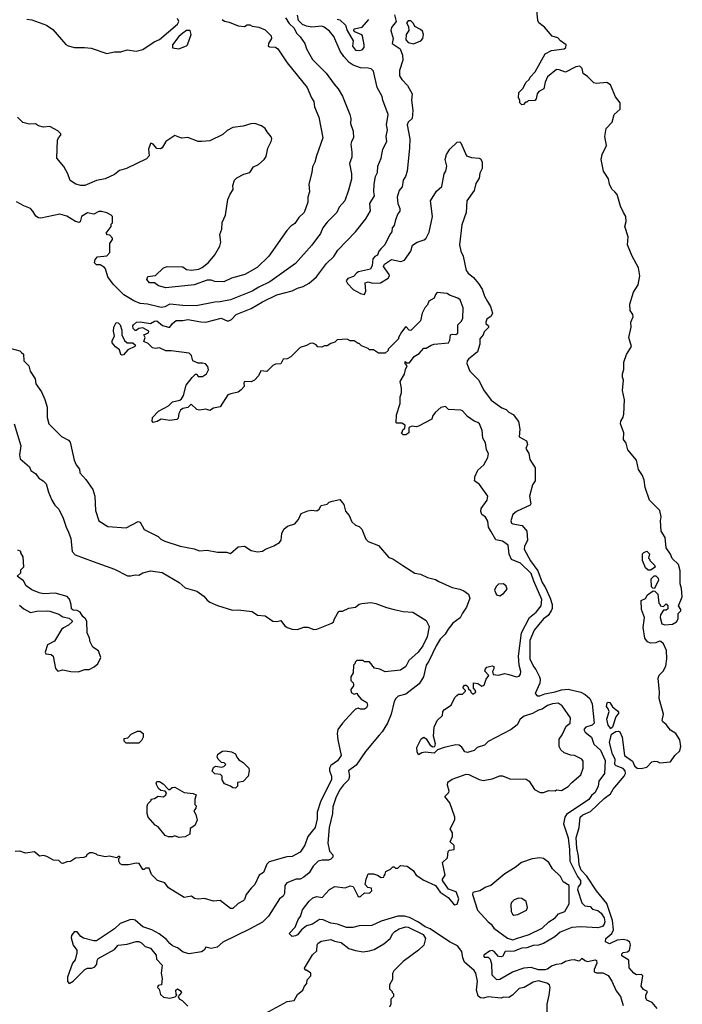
# Model space of a CAD drawing. Extents: x 1793424 to 1900092, y 321114 to 470632.
# Tile 12 of 256: x 1838200 to 1843341, y 351675 to 359310. Entities that reach past the tile are written whole.
import ezdxf

# ---------------------------------------------------------------- set-up
doc = ezdxf.new("R2010")
doc.units = 0

msp = doc.modelspace()

# ---------------------------------------------------------------- linework, layer by layer
at = {"layer": '0CON05XD'}
for points in [[(1840262.5, 359325), (1840290.6, 359280.6), (1840328.6, 359245), (1840347.1, 359205), (1840375, 359176.7), (1840411.2, 359125), (1840426.2, 359085), (1840472.1, 359002.1), (1840578.8, 358895), (1840639.5, 358809.5), (1840671.2, 358775), (1840705, 358717.5), (1840761.2, 358575), (1840768.8, 358545), (1840766.2, 358505), (1840788, 358445), (1840791.2, 358395), (1840773.3, 358365), (1840768.8, 358345), (1840776, 358284), (1840777.5, 358245), (1840758.8, 358195), (1840773.8, 358115), (1840773.6, 358073.6), (1840752.3, 357987.7), (1840722, 357905), (1840680, 357855), (1840661.2, 357815), (1840585, 357740), (1840553.3, 357695), (1840535, 357652.5), (1840467.3, 357562.7), (1840339.5, 357420.5), (1840141.7, 357278.3), (1840055, 357236.9), (1840005, 357204.4), (1839835, 357136.9), (1839755, 357121.9), (1839715, 357120.8), (1839568.3, 357091.7), (1839465, 357093.1), (1839365, 357103.3), (1839325, 357082.2), (1839297, 357077), (1839193, 357103), (1839135, 357110), (1839085, 357129.2), (1839007, 357177), (1838925, 357260), (1838883.3, 357315), (1838867, 357377), (1838858.3, 357388.3), (1838825, 357410), (1838795, 357410), (1838780, 357425), (1838785, 357450), (1838805, 357470), (1838875, 357480), (1838900, 357505), (1838900, 357575), (1838920, 357605), (1838920, 357615), (1838898.3, 357638.3), (1838881.7, 357641.7), (1838870, 357655), (1838910, 357705), (1838910, 357725), (1838920, 357735), (1838920, 357785), (1838910, 357795), (1838875, 357812.5), (1838835, 357822.5), (1838815, 357822.5), (1838775, 357802.5), (1838725, 357812.5), (1838680, 357785), (1838668.8, 357741.2), (1838662.5, 357737.5), (1838633.3, 357745), (1838565, 357786.7), (1838510.7, 357800.7), (1838365, 357771.2), (1838345, 357773.8), (1838325, 357787.5), (1838303.3, 357825), (1838283.3, 357845), (1838232.5, 357867.5), (1838175, 357896.7)], [(1838255, 359314), (1838295, 359310), (1838407, 359267), (1838457.5, 359235), (1838557, 359117), (1838575, 359107.5), (1838625, 359093.3), (1838703.6, 359093.6), (1838755, 359088.8), (1838875, 359046.7), (1838935, 359060), (1838985, 359062), (1839035, 359076), (1839105, 359066), (1839155, 359078.1), (1839242.3, 359137.7), (1839285, 359157.5), (1839423.8, 359275), (1839436.1, 359296.1), (1839425, 359320)], [(1839230, 356765), (1839198.1, 356798.1), (1839163.8, 356815), (1839173.3, 356845), (1839162.5, 356865), (1839199.3, 356880.7), (1839202.5, 356895), (1839155, 356920), (1839123.8, 356916.2), (1839105, 356900), (1839095, 356900), (1839080, 356915), (1839077.5, 356935), (1839082.5, 356945), (1839106.4, 356963.6), (1839135, 356967.5), (1839215, 356954), (1839245, 356971.2), (1839265, 356974), (1839309.3, 356939.3), (1839355, 356925.7), (1839365, 356926), (1839386.7, 356955), (1839415, 356976.7), (1839465, 356976.5), (1839505, 356984.4), (1839605, 356965.8), (1839645, 356965.6), (1839763.4, 356996.6), (1839815, 356971.1), (1839844.7, 356985.3), (1839878.8, 357025), (1839995, 357070), (1840085, 357122.9), (1840194.6, 357175.4), (1840313.2, 357206.8), (1840355, 357228.1), (1840400.2, 357239.8), (1840445, 357266.7), (1840504.2, 357315), (1840580.6, 357419.4), (1840637, 357473), (1840668, 357522), (1840805, 357666.2), (1840885, 357766.7), (1840922.3, 357827.7), (1840917.5, 357885), (1840954, 357945), (1840948, 357975), (1840950, 358035), (1840961.2, 358095), (1840976, 358125), (1840978.8, 358175), (1841003.8, 358235), (1841017.5, 358305), (1841048.8, 358365), (1841043.3, 358405), (1841053.3, 358455), (1841046, 358495), (1841060, 358575), (1841016.7, 358685), (1841013.3, 358715), (1840973.3, 358785), (1840945, 358910), (1840928.3, 358928.3), (1840903.6, 358933.6), (1840845, 358936), (1840786.4, 358956.4), (1840757, 358977), (1840713.8, 359023.8), (1840685.6, 359065), (1840638.7, 359178.7), (1840605, 359220), (1840561.7, 359251.7), (1840545, 359258.6), (1840467, 359253), (1840425, 359260.3), (1840395, 359273.2), (1840363.4, 359303.4), (1840354.6, 359345)], [(1841108.3, 359348.3), (1841120, 359295), (1841085, 359250), (1841080, 359225), (1841096.7, 359165), (1841090, 359125), (1841153, 359083), (1841171.2, 359035), (1841174, 358995), (1841147.5, 358915), (1841148, 358875), (1841164, 358845), (1841208.8, 358798.8), (1841244, 358735), (1841240, 358685), (1841250, 358605), (1841244, 358545), (1841215, 358514.2), (1841207.3, 358495), (1841227.1, 358385), (1841225.7, 358315), (1841206.9, 358135), (1841194, 358095), (1841175.5, 358064.5), (1841168, 358015), (1841144.6, 357985.4), (1841130, 357935), (1841133.6, 357883.6), (1841148.9, 357845), (1841149.2, 357825), (1841134, 357805), (1841115, 357757.5), (1841105.7, 357715), (1841088.9, 357695), (1841087.8, 357665), (1841071.9, 357645), (1841033.8, 357565), (1841004.2, 357535.8), (1840986.7, 357515), (1840977.5, 357485), (1840955, 357473.3), (1840938.8, 357455), (1840933.8, 357405), (1840922.5, 357375), (1840830, 357355), (1840815, 357347.5), (1840790.7, 357319.3), (1840745, 357302.5), (1840732.5, 357285), (1840743.6, 357263.6), (1840787, 357217), (1840845, 357187.5), (1840875, 357180), (1840886.7, 357205), (1840881.7, 357268.3), (1840905, 357277.5), (1840937, 357267), (1840999.7, 357270.3), (1841058, 357305), (1841068.8, 357325), (1841066.7, 357335), (1841022.5, 357395), (1841030, 357415), (1841085, 357450), (1841156.1, 357436.1), (1841185, 357444.2), (1841233.8, 357515), (1841248.3, 357561.7), (1841285, 357583.8), (1841338.3, 357601.7), (1841354, 357615), (1841377, 357663), (1841404, 357785), (1841388, 357905), (1841435, 357980), (1841474.5, 358015.5), (1841494.4, 358115), (1841505.5, 358134.5), (1841514.2, 358174.2), (1841502, 358225), (1841512, 358265), (1841538, 358305), (1841595, 358361.2), (1841615, 358363.3), (1841623.3, 358355), (1841667.5, 358255), (1841705, 358241.2), (1841765, 358236.2), (1841775, 358230), (1841787.3, 358207.3), (1841788.6, 358155), (1841770.8, 358119.2), (1841765, 358081.2), (1841739.8, 358040.2), (1841725, 357986.2), (1841670, 357905), (1841664.3, 357815), (1841630.3, 357719.7), (1841611.9, 357565), (1841623.8, 357515), (1841641.5, 357475), (1841665.4, 357365.4), (1841678.9, 357345), (1841720.5, 357310.5), (1841760, 357265), (1841789.1, 357219.2), (1841807.5, 357165), (1841830, 357125)], [(1843145, 351642.5), (1843107.5, 351687.5), (1843067, 351707), (1843057.5, 351725), (1843057.5, 351745), (1843070, 351775), (1843040.7, 351790.7), (1843022.5, 351815), (1843034, 351895), (1843025, 351905.5), (1842985, 351904.2), (1842966.1, 351916.1), (1842927.9, 351957.9), (1842926.6, 352016.6), (1842870.7, 352050.7), (1842872.2, 352065), (1842882.8, 352077.2), (1842915, 352082.1), (1842930.6, 352095), (1842939.4, 352135), (1842935, 352156), (1842915, 352170.6), (1842885, 352176.7), (1842835, 352170.8), (1842775, 352143.8), (1842745, 352160), (1842748.8, 352185), (1842793.8, 352225), (1842807.2, 352252.8), (1842800.8, 352325), (1842755.6, 352455.6), (1842674.7, 352554.7), (1842601.2, 352668.8), (1842556.9, 352715), (1842541.3, 352755), (1842536.6, 352823.4), (1842524.1, 352885.9), (1842517.2, 352965), (1842541.8, 353045), (1842548.6, 353125), (1842570, 353145), (1842629.8, 353170.2), (1842735, 353270), (1842783.6, 353306.4), (1842805, 353342.5), (1842890, 353445), (1842900, 353465), (1842897.5, 353485), (1842883, 353503), (1842827.5, 353525), (1842816.7, 353535), (1842820, 353575), (1842799.2, 353615), (1842776.7, 353705), (1842791.7, 353768.3), (1842825, 353790), (1842845, 353792.5), (1842856.4, 353786.4), (1842873.8, 353745), (1842893.3, 353605), (1842955, 353560), (1842970, 353525), (1842990, 353505), (1843023, 353503), (1843065, 353513.3), (1843105.9, 353554.1), (1843125, 353561.2), (1843145, 353558.8), (1843166.4, 353546.4), (1843250, 353555), (1843282.5, 353605), (1843320.7, 353639.3), (1843330.8, 353675), (1843321.4, 353725), (1843290.8, 353775), (1843250, 353800), (1843215, 353844.2), (1843188.8, 353865), (1843185.7, 353875), (1843196.2, 353925), (1843162.9, 354045), (1843164.3, 354095), (1843153.8, 354205), (1843162.7, 354227.3), (1843192.9, 354257.1), (1843214.1, 354295.9), (1843222, 354355), (1843218.3, 354418.3), (1843195, 354470), (1843175, 354487.5), (1843165, 354490), (1843135, 354476.7), (1843095, 354476.2), (1843070, 354485), (1843051.2, 354515), (1843037, 354597), (1843048.8, 354675), (1843023.8, 354735), (1843023, 354807), (1843055, 354822.5), (1843070.7, 354849.3), (1843115, 354880), (1843128.3, 354878.3), (1843150, 354855), (1843160, 354785), (1843170, 354775), (1843170, 354765), (1843195, 354760), (1843215, 354780), (1843230, 354765), (1843228.3, 354741.7), (1843215, 354730), (1843195, 354730), (1843172.5, 354695), (1843170, 354675), (1843182.5, 354625), (1843205, 354617.5), (1843265, 354622.5), (1843295, 354640), (1843310, 354665), (1843310, 354705), (1843330, 354725), (1843330, 354735), (1843312.5, 354765), (1843341.2, 354835), (1843335, 354900), (1843323.8, 354935), (1843325.7, 355035), (1843310.8, 355085), (1843262.3, 355132.3), (1843249.5, 355165), (1843217.1, 355215), (1843207.5, 355295), (1843176.1, 355345), (1843171.1, 355425), (1843178.2, 355455), (1843167.5, 355505), (1843087.1, 355585), (1843053, 355683), (1843045, 355740), (1843032.5, 355775), (1843002.3, 355822.3), (1842985, 355893.3), (1842918.8, 355975), (1842905.7, 356025), (1842886, 356055), (1842887.1, 356105), (1842861.2, 356175), (1842864.1, 356195.9), (1842882.3, 356227.7), (1842888.3, 356251.7), (1842893, 356363), (1842878, 356435), (1842886, 356515), (1842877, 356537), (1842877, 356563), (1842887, 356597), (1842887.5, 356655), (1842907.5, 356712.5), (1842945.8, 356775), (1842927.5, 356845), (1842945.6, 356925), (1842940.8, 356965), (1842960, 357005), (1842956.1, 357025), (1842937.9, 357055), (1842933.5, 357105), (1842961.7, 357198.3), (1842998.8, 357255), (1843010.5, 357325), (1843000, 357385), (1842953.1, 357475), (1842916.9, 357565), (1842921.8, 357625), (1842895.4, 357705), (1842905.4, 357745), (1842903.3, 357785), (1842883.8, 357813.8), (1842862.7, 357862.7), (1842836.2, 357955), (1842817.5, 357975), (1842793.1, 357995), (1842776.2, 358035), (1842769.6, 358075), (1842730.5, 358135), (1842712.9, 358225), (1842719.4, 358265), (1842753.6, 358335), (1842740.9, 358405), (1842751.5, 358465), (1842796.7, 358515), (1842813.5, 358575), (1842857.8, 358615), (1842858.9, 358665), (1842822.2, 358712.2), (1842784.4, 358805), (1842755, 358822.7), (1842675, 358814.5), (1842655, 358820), (1842605, 358870), (1842573.1, 358893.1), (1842565, 358931.2), (1842545, 358949.4), (1842514.5, 358945.5), (1842435, 358902), (1842385, 358922), (1842365, 358922.5), (1842294, 358866), (1842276.7, 358825), (1842266.2, 358775), (1842228, 358752), (1842215.9, 358734.1), (1842207.5, 358695), (1842196.7, 358683.3), (1842145, 358680), (1842135, 358670), (1842125, 358670), (1842108.3, 358651.7), (1842095, 358650), (1842080, 358665), (1842080, 358685), (1842070, 358705), (1842073.3, 358745), (1842104.2, 358775.8), (1842130, 358825), (1842153, 358847), (1842160, 358865), (1842200, 358905), (1842276.7, 359045), (1842325, 359071.2), (1842425, 359084.3), (1842437.5, 359095), (1842441.2, 359115), (1842396.2, 359145), (1842375, 359168.6), (1842331.4, 359181.4), (1842272.6, 359252.6), (1842227.9, 359285), (1842220.9, 359305), (1842213.5, 359385)], [(1839770.7, 359310.7), (1839788.3, 359298.3), (1839825, 359291.2), (1839895, 359261.2), (1839945, 359257.5), (1839965, 359270), (1839985, 359270), (1840005, 359260), (1840055, 359253.3), (1840105, 359231.2), (1840152.5, 359185), (1840154.2, 359165), (1840130, 359125), (1840127.5, 359105), (1840139.3, 359099.3), (1840185, 359098), (1840202, 359085), (1840274.5, 358974.5), (1840430, 358785), (1840463.2, 358703.2), (1840481.2, 358675), (1840486.2, 358635), (1840520, 358555), (1840552, 358395), (1840503, 358253), (1840490, 358205), (1840470.8, 358169.2), (1840466.2, 358125), (1840443.3, 358035), (1840448.8, 357975), (1840436.7, 357935), (1840436.2, 357895), (1840406.2, 357815), (1840365, 357776.7), (1840335, 357728.8), (1840305, 357708.8), (1840273.8, 357675), (1840133, 357477), (1840041.7, 357388.3), (1839946.8, 357333.2), (1839844.3, 357305.7), (1839785, 357276.2), (1839715, 357280), (1839685, 357291.2), (1839655, 357290), (1839555, 357254.2), (1839335, 357231.2), (1839276.4, 357246.4), (1839245, 357270), (1839208.3, 357268.3), (1839187.5, 357295), (1839195, 357317.5), (1839255, 357327.5), (1839315, 357386.7), (1839345, 357396.7), (1839465, 357393.3), (1839495, 357372.5), (1839533, 357367), (1839590, 357375), (1839615, 357387.5), (1839665, 357427.5), (1839713.6, 357486.4), (1839752.5, 357555), (1839760, 357585), (1839753.6, 357643.6), (1839768.8, 357685), (1839771.7, 357738.3), (1839796.2, 357795), (1839813.8, 357915), (1839832.3, 357957.7), (1839857, 357993), (1839853.3, 358025), (1839867.5, 358065), (1839885, 358082.5), (1839938.3, 358111.7), (1839986.1, 358123.9), (1840015, 358170), (1840053.6, 358186.4), (1840097.5, 358225), (1840111.7, 358248.3), (1840126.2, 358315), (1840151.2, 358365), (1840156, 358385), (1840151.7, 358401.7), (1840119.5, 358439.5), (1840105.7, 358465.7), (1840075, 358486), (1840025, 358503.8), (1839993.6, 358503.6), (1839935, 358484), (1839855, 358473.8), (1839809.5, 358450.5), (1839775, 358420), (1839675, 358370), (1839614.2, 358365.8), (1839585, 358366.2), (1839505, 358396.7), (1839455, 358392.5), (1839405, 358412.5), (1839334.1, 358365.9), (1839305, 358317.5), (1839291.7, 358308.3), (1839265, 358310), (1839235, 358344), (1839225, 358351.2), (1839215, 358350), (1839200.6, 358305), (1839203.8, 358255), (1839185, 358231.2), (1839027.5, 358155), (1838975, 358140), (1838935, 358110), (1838863, 358077), (1838795, 358064), (1838705, 358024.3), (1838674.2, 358024.2), (1838635, 358033.8), (1838592.1, 358062.1), (1838572.5, 358115), (1838542.1, 358172.1), (1838488.8, 358235), (1838492.5, 358375), (1838500, 358395), (1838520, 358415), (1838520, 358425), (1838495, 358447.5), (1838435, 358482.5), (1838385, 358477.5), (1838345, 358487.5), (1838321.7, 358501.7), (1838275, 358500), (1838225, 358513.3), (1838182.5, 358555)], [(1840662.5, 359315), (1840685, 359310), (1840728.3, 359268.3), (1840740, 359225), (1840787.5, 359145), (1840783.3, 359105), (1840805, 359073.3), (1840835, 359070), (1840857.5, 359075), (1840873.3, 359095), (1840873.3, 359115), (1840860, 359185), (1840855, 359192.5), (1840800, 359215), (1840792.5, 359225), (1840795, 359240), (1840857.7, 359252.3), (1840908.3, 359311.7)], [(1841255, 359123.3), (1841312.5, 359145), (1841326.7, 359165), (1841332.5, 359195), (1841325, 359220), (1841310, 359235), (1841267, 359257), (1841255, 359280), (1841235, 359300), (1841215, 359300), (1841200, 359285), (1841217, 359257), (1841220, 359225), (1841197.5, 359195), (1841196.7, 359155), (1841213.9, 359133.9), (1841255, 359123.3)], [(1839435, 359083.8), (1839495, 359106.7), (1839503.3, 359115), (1839530, 359195), (1839522.5, 359225), (1839495, 359226), (1839465, 359205.7), (1839435, 359178.6), (1839386.7, 359115), (1839385, 359092.5), (1839435, 359083.8)], [(1842293.3, 351555), (1842293.3, 351675), (1842308.8, 351745), (1842316.7, 351805), (1842310, 351825), (1842288.8, 351838.8), (1842225, 351855.6), (1842185, 351845.6), (1842115, 351804), (1842075, 351796.7), (1842022.5, 351745), (1841995, 351726.7), (1841955, 351730), (1841935, 351722.5), (1841835, 351733.3), (1841795, 351723.1), (1841775, 351725.8), (1841758.5, 351738.5), (1841745.4, 351785), (1841751.2, 351855), (1841738.1, 351915), (1841725, 351935.8), (1841652.3, 352002.3), (1841638.1, 352035), (1841629.5, 352085), (1841598.1, 352128.1), (1841535, 352159.2), (1841385, 352260.7), (1841345, 352275.3), (1841295, 352310.4), (1841225, 352346.9), (1841185, 352357.3), (1841135, 352358.5), (1841005, 352320.5), (1840933.2, 352286.8), (1840835, 352282.9), (1840785, 352271.4), (1840735, 352270.5), (1840665, 352297.1), (1840615, 352304.2), (1840555, 352328.8), (1840525, 352333.3), (1840472.5, 352295), (1840426.4, 352283.6), (1840386.7, 352253.3), (1840355, 352213.3), (1840340, 352205), (1840315, 352200), (1840290, 352225), (1840338.3, 352271.7), (1840363, 352337), (1840380, 352355), (1840393.9, 352406.1), (1840446.7, 352475), (1840475, 352500.8), (1840505, 352510.8), (1840546, 352504), (1840603.3, 352565), (1840645, 352587.5), (1840725, 352577.5), (1840765, 352593.3), (1840787.5, 352587.5), (1840822.5, 352515), (1840835, 352507.5), (1840845, 352510), (1840875, 352540), (1840915, 352537.5), (1840932.5, 352555), (1840930, 352575), (1840901.7, 352581.7), (1840880, 352605), (1840887.5, 352645), (1840905, 352686.7), (1840946.4, 352686.4), (1840977, 352677), (1841005, 352657.5), (1841025, 352660), (1841028.3, 352671.7), (1841037, 352683), (1841040, 352705), (1841078.3, 352721.7), (1841095, 352740), (1841105, 352740), (1841115, 352730), (1841135, 352730), (1841155, 352750), (1841207, 352747), (1841253, 352713), (1841276.7, 352675), (1841335, 352637.5), (1841426.4, 352596.4), (1841463.6, 352543.6), (1841523.8, 352503.8), (1841565, 352453.3), (1841575, 352446.7), (1841595, 352452.5), (1841608.3, 352491.7), (1841586.2, 352546.2), (1841527, 352567), (1841480, 352635), (1841480, 352645), (1841500, 352675), (1841480, 352775), (1841518.3, 352811.7), (1841525, 352860), (1841535, 352870), (1841570, 352875), (1841570, 352905), (1841540, 352935), (1841557.5, 352975), (1841557.5, 353005), (1841540, 353035), (1841577.5, 353105), (1841577.5, 353125), (1841537.5, 353237.5), (1841497.5, 353285), (1841526.4, 353313.6), (1841531.7, 353328.3), (1841520, 353375), (1841523, 353397), (1841555, 353420), (1841665, 353460), (1841685, 353457.5), (1841765, 353416.7), (1841795, 353410), (1841865, 353423.8), (1841925, 353447.5), (1841945, 353447.5), (1842004.1, 353424.1), (1842129.5, 353419.5), (1842152.5, 353405), (1842195, 353340), (1842238.3, 353318.3), (1842265, 353317.5), (1842305, 353332.5), (1842355, 353330), (1842365, 353337.5), (1842405, 353332.5), (1842455, 353362.5), (1842483.3, 353395), (1842555, 353453.8), (1842572, 353505), (1842570.7, 353560.7), (1842562.5, 353575), (1842505, 353604.2), (1842475, 353606), (1842423.9, 353623.9), (1842399.3, 353649.3), (1842386.7, 353675), (1842385, 353730), (1842410, 353765), (1842439.3, 353830.7), (1842470, 353855), (1842472.5, 353895), (1842408.8, 353988.8), (1842378.7, 354008.7), (1842334.6, 354005.4), (1842295, 353991.4), (1842255, 353962.9), (1842225, 353955.7), (1842179.7, 353930.3), (1842115, 353909.2), (1842084.3, 353885), (1842058.7, 353841.3), (1842014.5, 353805.5), (1841835, 353713.3), (1841805.9, 353684.1), (1841750, 353665), (1841725, 353642.5), (1841675, 353627.5), (1841653.6, 353633.6), (1841629.3, 353669.3), (1841610, 353685), (1841585, 353686.7), (1841493.6, 353666.4), (1841443, 353647), (1841417, 353623), (1841345, 353630), (1841320, 353625), (1841295, 353610), (1841283.6, 353633.6), (1841281.2, 353665), (1841315, 353732.5), (1841335, 353746.7), (1841355, 353732.5), (1841384.1, 353684.1), (1841405, 353672.5), (1841420, 353675), (1841426.7, 353695), (1841410.6, 353755), (1841416, 353824), (1841440, 353875), (1841480, 353915), (1841483.9, 353946.1), (1841495, 353960), (1841546.7, 353995), (1841577.5, 354055), (1841590.7, 354069.3), (1841605, 354080), (1841635, 354080), (1841658.3, 354101.7), (1841658.3, 354108.3), (1841640, 354125), (1841640, 354135), (1841651.7, 354148.3), (1841665, 354150), (1841678.3, 354138.3), (1841681.7, 354121.7), (1841698.3, 354108.3), (1841700, 354095), (1841715, 354080), (1841740, 354095), (1841735, 354110), (1841720, 354125), (1841721.7, 354168.3), (1841755, 354162.5), (1841785, 354142.5), (1841805, 354150), (1841820, 354195), (1841840, 354225), (1841808.3, 354258.3), (1841813, 354277), (1841825, 354290), (1841865, 354300), (1841880, 354295), (1841880, 354275), (1841867.5, 354255), (1841873, 354233), (1841915, 354226.7), (1841965, 354241.2), (1841995, 354231.2), (1842055, 354214.2), (1842075, 354220), (1842086.2, 354235), (1842088, 354255), (1842074.2, 354304.2), (1842069.2, 354375), (1842092.9, 354555), (1842156.7, 354675), (1842206.7, 354715), (1842246, 354764), (1842250.9, 354815), (1842188.7, 354955), (1842168.7, 355015), (1842085, 355094.4), (1842016, 355125), (1841996.9, 355165), (1841988.8, 355235), (1841945, 355265.8), (1841895, 355277.5), (1841855, 355342.5), (1841837.5, 355375), (1841831.7, 355421.7), (1841813, 355453), (1841785, 355472.5), (1841778.8, 355495), (1841780.5, 355519.5), (1841827.5, 355585), (1841832.5, 355615), (1841766.7, 355705), (1841730, 355735), (1841731.7, 355748.3), (1841732.5, 355765), (1841753.9, 355816.1), (1841800.7, 355859.3), (1841833.3, 355915), (1841836.2, 355945), (1841821.2, 355975), (1841815, 356027.5), (1841792.9, 356065), (1841788, 356125), (1841768.8, 356175), (1841755, 356186.2), (1841725.9, 356195.9), (1841673.9, 356233.9), (1841635, 356277.5), (1841623, 356283), (1841528.3, 356288.3), (1841505, 356310), (1841468.3, 356301.7), (1841422.5, 356265), (1841402.5, 356235), (1841397, 356213), (1841295, 356157.5), (1841275, 356152.5), (1841245, 356157.5), (1841225, 356150), (1841220, 356145), (1841220, 356105), (1841195, 356090), (1841175, 356090), (1841160, 356105), (1841168.3, 356111.7), (1841171.7, 356128.3), (1841188.3, 356141.7), (1841190, 356165), (1841165, 356180), (1841125, 356180), (1841120, 356185), (1841122.5, 356245), (1841152.5, 356335), (1841152.5, 356385), (1841163, 356417), (1841163, 356453), (1841152.5, 356505), (1841185, 356560), (1841193, 356597), (1841207.5, 356625), (1841190, 356645), (1841191.7, 356658.3), (1841205, 356650), (1841225, 356650), (1841260.7, 356699.3), (1841299.3, 356720.7), (1841335, 356762.5), (1841355, 356762.5), (1841393, 356787), (1841417, 356793), (1841526.1, 356803.9), (1841536.7, 356825), (1841542.5, 356865), (1841555, 356872.5), (1841585, 356867.5), (1841600.7, 356879.3), (1841600, 356945), (1841627.3, 356972.7), (1841637.5, 356995), (1841640, 357075), (1841617.7, 357137.7), (1841600.7, 357150.7), (1841535, 357173.3), (1841516.4, 357186.4), (1841440, 357195), (1841425, 357180), (1841415, 357150), (1841373.6, 357126.4), (1841365, 357100), (1841342.5, 357075), (1841322.5, 357035), (1841310, 356975), (1841235, 356900), (1841221.7, 356901.7), (1841195, 356930), (1841163, 356887), (1841140, 356845), (1841140, 356835), (1841060, 356755), (1841060, 356745), (1841037, 356723), (1840983.6, 356723.6), (1840945, 356750), (1840915, 356750), (1840905, 356760), (1840851.7, 356781.7), (1840835, 356800), (1840825, 356800), (1840795, 356820), (1840765, 356820), (1840741.7, 356831.7), (1840663, 356827), (1840645, 356810), (1840615, 356800), (1840585, 356780), (1840565, 356780), (1840545, 356770), (1840513, 356773), (1840499.3, 356789.3), (1840475, 356802.5), (1840455, 356800), (1840425, 356783.3), (1840375, 356767.5), (1840303.3, 356695), (1840275, 356681.2), (1840245, 356677.5), (1840225, 356642.5), (1840185, 356637.5), (1840165, 356627.5), (1840117, 356583), (1840071.7, 356588.3), (1840052.3, 356547.7), (1840022.5, 356515), (1839995, 356501.2), (1839945, 356503.3), (1839940, 356495), (1839940.8, 356465), (1839919.7, 356440.3), (1839895, 356422.5), (1839838.3, 356408.3), (1839815, 356400), (1839755, 356307.5), (1839705, 356296.7), (1839675, 356280), (1839645, 356288.8), (1839595, 356282.5), (1839575, 356287.5), (1839530.7, 356329.3), (1839505, 356302.5), (1839465.9, 356294.1), (1839448.6, 356281.4), (1839434.3, 356255.7), (1839429.5, 356220.5), (1839419.5, 356210.5), (1839365, 356200.8), (1839297, 356213), (1839265.9, 356194.1), (1839235, 356187.5), (1839227, 356197), (1839231.2, 356225), (1839276.7, 356275), (1839354.1, 356315.9), (1839385, 356346.2), (1839441.7, 356358.3), (1839455, 356370), (1839471.2, 356395), (1839493, 356477), (1839537.5, 356535), (1839565, 356560), (1839575, 356560), (1839585, 356542.5), (1839617.7, 356542.3), (1839650, 356565), (1839664, 356595), (1839659.5, 356619.5), (1839640.7, 356640.7), (1839617.7, 356647.7), (1839585, 356646.7), (1839543.6, 356663.6), (1839533.3, 356705), (1839515, 356723.3), (1839375, 356742.5), (1839335, 356742.5), (1839285, 356765.8), (1839255, 356760.8), (1839230, 356765)], [(1841830, 357125), (1841852.2, 357085), (1841867.3, 357035), (1841858.7, 357011.3), (1841825, 356986.7), (1841816.7, 356965), (1841817.5, 356955), (1841837, 356937), (1841837, 356923), (1841805, 356890), (1841796.7, 356865), (1841770, 356835), (1841769.2, 356795), (1841752, 356735), (1841681.7, 356678.3), (1841672, 356665), (1841669.2, 356645), (1841691.9, 356585), (1841762.5, 356515), (1841798.9, 356438.9), (1841858.5, 356358.5), (1841940.2, 356300.2), (1841975, 356287.5), (1841996.4, 356266.4), (1842028.3, 356248.3), (1842070.8, 356195), (1842079.4, 356135), (1842076.1, 356076.1), (1842131.2, 356045), (1842138.8, 356015), (1842126.7, 355985), (1842150, 355945), (1842159.3, 355899.3), (1842200.8, 355835), (1842200, 355735), (1842178, 355702), (1842156.7, 355615), (1842166, 355555), (1842161.2, 355545), (1842055, 355497.5), (1842025, 355472.5), (1842010, 355425), (1842015, 355406.7), (1842025, 355400), (1842098.3, 355388.3), (1842134.4, 355345), (1842141.2, 355275), (1842115.6, 355225), (1842112.9, 355205), (1842163.1, 355113.1), (1842220.4, 355035), (1842252.6, 354945), (1842279.2, 354905), (1842316.2, 354825), (1842330.5, 354775), (1842330.8, 354745), (1842323.8, 354725), (1842300.2, 354689.8), (1842264.5, 354665), (1842191.1, 354575), (1842158.8, 354495), (1842158.9, 354355), (1842185.5, 354295), (1842205, 354270.8), (1842234, 354214), (1842239.6, 354195), (1842234.6, 354165.4), (1842198.8, 354085), (1842215.8, 354065.8), (1842235, 354065.6), (1842275, 354081.8), (1842355, 354096.8), (1842405, 354113.1), (1842455, 354117.7), (1842555, 354095.6), (1842588.3, 354078.3), (1842624.4, 354045), (1842641.2, 354005), (1842658.2, 353855), (1842641.2, 353838.8), (1842592, 353825), (1842576.9, 353805), (1842587.1, 353785), (1842637.1, 353745), (1842655, 353692), (1842706.1, 353646.1), (1842743.9, 353565), (1842738.2, 353465), (1842693.8, 353405), (1842689.2, 353365), (1842665, 353316.2), (1842636.4, 353293.6), (1842615, 353263.6), (1842443.1, 353146.9), (1842429.5, 353125), (1842418.9, 353075), (1842455.6, 352965), (1842467.1, 352875), (1842469.4, 352785), (1842528.2, 352665), (1842551.2, 352635), (1842551.5, 352608.5), (1842532.2, 352585), (1842527.8, 352565), (1842562.3, 352462.3), (1842585, 352438.9), (1842625, 352433.3), (1842645, 352413.5), (1842685, 352400.9), (1842712.3, 352382.3), (1842735.2, 352345.2), (1842739.6, 352315), (1842735.5, 352295), (1842721.3, 352278.7), (1842685, 352266.9), (1842555, 352274.4), (1842485, 352269.4), (1842393.8, 352235), (1842352, 352198), (1842265, 352145.3), (1842225, 352132.1), (1842185, 352130.4), (1842135, 352113.8), (1842095, 352109.3), (1842037.1, 352087.1), (1841965.7, 352084.3), (1841945, 352046.7), (1841935, 352042), (1841915, 352046.2), (1841881.2, 352085), (1841865, 352090.8), (1841844.3, 352085.7), (1841802.5, 352055), (1841800, 352045), (1841805, 352040), (1841835, 352040), (1841850, 352025), (1841859.5, 351989.5), (1841863.6, 351903.6), (1841898.3, 351868.3), (1841925, 351870.8), (1842024.6, 351925.4), (1842115, 351957.8), (1842165, 351961.9), (1842223.7, 351943.7), (1842275.9, 351944.1), (1842295, 351949.5), (1842325, 351973.9), (1842365, 351986.9), (1842405, 351991.1), (1842435, 352008.9), (1842475, 352019.2), (1842501.9, 352021.9), (1842535, 352012.5), (1842546.7, 352015), (1842565, 352032.5), (1842584.5, 352014.5), (1842605, 352006.7), (1842665, 352019.4), (1842675, 352013.3), (1842677.3, 351995), (1842656.2, 351945), (1842657.5, 351927.5), (1842675, 351920), (1842725, 351918), (1842766.8, 351896.8), (1842794.4, 351855), (1842828.5, 351778.5), (1842860.9, 351735), (1842881.1, 351665)], [(1838995, 356707.5), (1838983.6, 356713.6), (1838975, 356750), (1838943.6, 356773.6), (1838917.5, 356805), (1838918.3, 356821.7), (1838936.7, 356855), (1838928.8, 356895), (1838930, 356925), (1838948.3, 356961.7), (1838965, 356960), (1838980, 356945), (1838993, 356903), (1838993.3, 356865), (1839012.7, 356822.7), (1839035, 356803.3), (1839077.5, 356805), (1839098, 356785), (1839092.5, 356775), (1839039.7, 356750.3), (1839005, 356711.2), (1838995, 356707.5)], [(1838124.1, 356764.1), (1838201.7, 356741.7), (1838215, 356730), (1838230, 356715), (1838232.5, 356665), (1838270, 356625), (1838281.2, 356585), (1838320, 356525), (1838326.2, 356485), (1838370, 356425), (1838395.8, 356365.8), (1838414, 356305), (1838414.2, 356225.8), (1838425.6, 356175.6), (1838525, 356078), (1838578.8, 356048.8), (1838592.5, 356035), (1838623, 355893), (1838637.7, 355857.7), (1838663.3, 355825), (1838666.7, 355795), (1838714.1, 355744.1), (1838767.7, 355667.7), (1838783.3, 355615), (1838788, 355505), (1838813.2, 355423.2), (1838885, 355378.8), (1839025, 355370), (1839119.3, 355419.3), (1839135, 355412.5), (1839165, 355357.5), (1839275, 355302.5), (1839295, 355282.5), (1839326.2, 355266.2), (1839445, 355226.7), (1839555, 355206.7), (1839595, 355190), (1839655, 355196.7), (1839735, 355180), (1839805, 355180), (1839835, 355170), (1839895, 355222.5), (1839945, 355227.5), (1839995, 355192.5), (1840045, 355183.3), (1840085, 355187.5), (1840106.4, 355203.6), (1840170.7, 355229.3), (1840215, 355256.7), (1840228, 355275), (1840233.6, 355326.4), (1840250.7, 355359.3), (1840278.3, 355381.7), (1840335, 355400), (1840363.8, 355435), (1840385, 355480), (1840435, 355502.5), (1840465, 355507.5), (1840505, 355502.5), (1840522.5, 355515), (1840538.3, 355541.7), (1840585, 355553.3), (1840601.7, 355568.3), (1840623.6, 355576.4), (1840685, 355590), (1840715, 355550), (1840728.3, 355498.3), (1840757.5, 355465), (1840777.5, 355415), (1840805, 355390), (1840835, 355380), (1840855, 355360), (1840885, 355282.5), (1840903.9, 355263.9), (1840985, 355232.5), (1841065, 355140), (1841095, 355130), (1841171.7, 355078.3)], [(1838157.5, 356175), (1838208.8, 356005), (1838198.8, 355935), (1838203.3, 355905), (1838275, 355842.5), (1838287.5, 355815), (1838325, 355787.5), (1838347.5, 355755), (1838382.5, 355735), (1838405, 355710), (1838422.5, 355645), (1838450, 355585), (1838472.5, 355545), (1838502.5, 355515), (1838537.5, 355445), (1838560, 355375), (1838580, 355335), (1838596.1, 355286.1), (1838606.7, 355185), (1838630.5, 355160.5), (1838769.5, 355109.5), (1838935, 355050), (1839037, 354997), (1839063, 354997), (1839095, 355006.2), (1839125, 355003.3), (1839155, 355020), (1839215, 355036.2), (1839305, 355023.8), (1839437.5, 354945), (1839485, 354903.3), (1839575, 354877.5), (1839629.5, 354839.5), (1839655, 354807.5), (1839675, 354793.3), (1839735, 354767.5), (1839850.8, 354730.8), (1839895, 354733.3), (1840005, 354720), (1840045, 354692.5), (1840105.9, 354685.9), (1840165, 354646), (1840195, 354642), (1840225, 354650), (1840255, 354612.5), (1840275, 354597.5), (1840315, 354582.5), (1840355, 354581.2), (1840405, 354600), (1840435, 354600), (1840481.7, 354581.7), (1840506.1, 354583.9), (1840620.7, 354629.3), (1840635, 354640), (1840642.5, 354665)], [(1838655, 354253.3), (1838705, 354270), (1838739.3, 354270.7), (1838778.3, 354291.7), (1838807.5, 354315), (1838830, 354365), (1838812.5, 354415), (1838767.5, 354445), (1838747.5, 354485), (1838742.5, 354515), (1838722.5, 354555), (1838720, 354645), (1838710, 354665), (1838690.7, 354680.7), (1838670, 354715), (1838645, 354727.5), (1838615, 354730), (1838601.7, 354741.7), (1838600, 354775), (1838587, 354817), (1838568.3, 354838.3), (1838475, 354864), (1838385, 354858.8), (1838350, 354865), (1838295, 354887.5), (1838250.7, 354920.7), (1838229.3, 354959.3), (1838180, 354995), (1838208.3, 355021.7), (1838210, 355045), (1838231.7, 355068.3), (1838227.5, 355145), (1838210, 355175), (1838210, 355185), (1838185, 355197.5)], [(1843095, 355040), (1843075, 355040), (1843055, 355060), (1843032.5, 355115), (1843033, 355167), (1843041.7, 355178.3), (1843065, 355187.5), (1843087, 355167), (1843080, 355135), (1843090, 355125), (1843090, 355115), (1843125, 355080), (1843130, 355065), (1843095, 355040)], [(1841171.7, 355078.3), (1841265, 355017.5), (1841309.3, 355009.3), (1841363.6, 354983.6), (1841425, 354970), (1841452.3, 354952.3), (1841556.4, 354906.4), (1841615, 354893.3), (1841645, 354880), (1841682.5, 354855), (1841692.5, 354825), (1841668, 354755), (1841635, 354708.8), (1841617.9, 354672.1), (1841559.7, 354630.3), (1841523.8, 354585), (1841502, 354545), (1841463.1, 354505), (1841432.5, 354455), (1841375.8, 354335), (1841354, 354305), (1841332.5, 354215), (1841300.5, 354159.5), (1841195, 354080), (1841136.1, 354063.9), (1841118.8, 354045), (1841106.1, 354023.9), (1841081.2, 353925), (1841054.2, 353855.8), (1841013, 353787), (1840988.6, 353761.4), (1840883.9, 353636.1), (1840810.3, 353529.7), (1840750, 353485), (1840758, 353445), (1840752, 353415), (1840712.6, 353377.4), (1840680.8, 353335), (1840652.5, 353275), (1840630, 353205), (1840628, 353155), (1840602.5, 353045), (1840590.8, 352925), (1840603, 352863), (1840630, 352835), (1840630, 352815), (1840615, 352800), (1840596.4, 352793.6), (1840546.4, 352793.6), (1840515, 352783.8), (1840478, 352745), (1840446.5, 352693.5), (1840405, 352660), (1840375, 352644.2), (1840345, 352644), (1840273.2, 352616.8), (1840256, 352595), (1840253.8, 352535), (1840245, 352512.5), (1840215, 352492.5), (1840131.7, 352358.3), (1840085, 352311.2), (1839982.9, 352257.1), (1839775, 352156.7), (1839731.7, 352118.3), (1839685, 352106.7), (1839645, 352117.5), (1839632.5, 352095), (1839609.5, 352080.5), (1839515, 352066.2), (1839468.3, 352078.3), (1839425, 352112), (1839385, 352129.2), (1839364, 352145), (1839338.3, 352178.3), (1839281.2, 352221.2), (1839225, 352252), (1839154.3, 352274.3), (1839095, 352326.7), (1839075, 352333.3), (1839055, 352330), (1838979.5, 352300.5), (1838935, 352261.2), (1838795, 352166), (1838775, 352166), (1838695, 352188.8), (1838675, 352201.2), (1838645, 352236.7), (1838623.6, 352236.4), (1838601.7, 352208.3), (1838599.3, 352189.3), (1838615, 352132.5), (1838643.8, 352095), (1838643.8, 352075), (1838630.9, 352019.1), (1838610, 351995), (1838571.9, 351885), (1838570.8, 351850.8), (1838585, 351836.7), (1838615, 351853.8), (1838705, 351944), (1838725, 351954), (1838760, 351955), (1838783.3, 351965), (1838798.8, 351985), (1838800, 352015), (1838810.2, 352029.8), (1838935, 352099.2), (1838965, 352134), (1839035, 352140), (1839105, 352162.5), (1839125, 352162), (1839145, 352151.2), (1839173, 352123), (1839215, 352108.8), (1839258.8, 352055), (1839262.5, 352025), (1839305, 351977.5), (1839297.5, 351915), (1839306.2, 351875), (1839300, 351825), (1839275, 351820), (1839270, 351805), (1839281.7, 351791.7), (1839291.7, 351751.7), (1839315, 351730), (1839365, 351722.5), (1839407.5, 351732.5), (1839420, 351745), (1839413.8, 351753.8), (1839410.8, 351785), (1839425, 351794), (1839445, 351782.5), (1839455.6, 351765), (1839430, 351735), (1839437, 351717), (1839460, 351705), (1839505, 351660)], [(1843125, 354900), (1843111.7, 354901.7), (1843103, 354913), (1843100, 354975), (1843123, 354997), (1843135, 354997.5), (1843155, 354980), (1843157.5, 354965), (1843125, 354900)], [(1841925, 354843.3), (1841955, 354860), (1841983.3, 354895), (1841975, 354917.5), (1841955, 354936.2), (1841915, 354932.5), (1841897.5, 354915), (1841883, 354887), (1841900, 354850), (1841925, 354843.3)], [(1840642.5, 354665), (1840675, 354722.5), (1840705, 354723.3), (1840755, 354746.7), (1840805, 354753.8), (1840835, 354776.7), (1840855, 354783.3), (1840925, 354791.2), (1840963.9, 354783.9), (1841045, 354751.2), (1841105, 354736.2), (1841175, 354720), (1841250, 354715), (1841355, 354650), (1841376.2, 354605), (1841361.1, 354525), (1841326.7, 354455), (1841291.9, 354405), (1841219.4, 354340.6), (1841195.4, 354294.6), (1841155, 354266), (1841035, 354253.3), (1840995, 354272.5), (1840951.7, 354281.7), (1840915, 354330), (1840875, 354330), (1840865, 354340), (1840815, 354340), (1840801.7, 354328.3), (1840800, 354315), (1840790, 354305), (1840787.5, 354245), (1840770, 354215), (1840770, 354185), (1840787, 354167), (1840790, 354155), (1840790, 354145), (1840770, 354115), (1840773, 354093), (1840795, 354080), (1840818.3, 354088.3), (1840820, 354075), (1840850.7, 354040.7), (1840892.5, 354015), (1840897.5, 353995), (1840890, 353975), (1840875.9, 353964.1), (1840845, 353963.3), (1840825, 353970), (1840805, 353962.5), (1840785, 353943.3), (1840704.2, 353855.8), (1840668.8, 353805), (1840664, 353775), (1840669.2, 353725), (1840695.5, 353605), (1840665, 353561.9), (1840614.5, 353525.5), (1840603, 353507), (1840604.4, 353485), (1840618.8, 353445), (1840618.5, 353415), (1840537.6, 353252.4), (1840508.7, 353165), (1840507.3, 353112.7), (1840493.7, 353046.3), (1840436.9, 352975), (1840412.2, 352907.8), (1840376.6, 352853.4), (1840315, 352821.2), (1840271.7, 352818.3), (1840135, 352778.8), (1840117.3, 352762.7), (1840092, 352698), (1840058, 352675), (1840023.8, 352605), (1839995.8, 352574.2), (1839956.7, 352525), (1839943.6, 352486.4), (1839933.9, 352476.1), (1839893.9, 352456.1), (1839855, 352417.5), (1839835, 352418.8), (1839755, 352478.8), (1839705, 352473.8), (1839635, 352496.2), (1839585, 352490), (1839556.1, 352496.1), (1839533, 352513), (1839475, 352502.5), (1839355, 352577.5), (1839325, 352617.5), (1839270, 352635), (1839221.7, 352681.7), (1839205, 352730), (1839175, 352730), (1839165, 352720), (1839155, 352720), (1839127, 352767), (1839105, 352770), (1839045, 352756.7), (1838995, 352757.5), (1838980, 352765), (1838970, 352785), (1838970, 352805), (1838980, 352815), (1838975, 352820), (1838965, 352820), (1838955, 352810), (1838895, 352822.5), (1838865, 352817.5), (1838805, 352830), (1838795, 352840), (1838765, 352850), (1838745, 352850), (1838720, 352835), (1838715, 352820), (1838697, 352813), (1838633, 352807), (1838595, 352782.5), (1838565, 352780), (1838535, 352767.5), (1838525, 352770), (1838505, 352790), (1838463, 352793), (1838411.7, 352821.7), (1838385, 352827.5), (1838353, 352823), (1838315, 352857.5), (1838245, 352847.5), (1838201.7, 352861.7), (1838165, 352860)], [(1838198.8, 354768.8), (1838231.2, 354741.2), (1838285, 354713.3), (1838333, 354723), (1838415, 354726.7), (1838435, 354722.5), (1838505, 354700), (1838535, 354680), (1838585, 354670), (1838608.3, 354648.3), (1838608.3, 354641.7), (1838580, 354615), (1838540, 354595), (1838525, 354580), (1838469.5, 354490.5), (1838417, 354463), (1838397.5, 354405), (1838403, 354393), (1838445, 354387.5), (1838460, 354375), (1838478.3, 354278.3), (1838495, 354257.5), (1838535, 354267.5), (1838596.1, 354256.1), (1838655, 354253.3)], [(1842785, 353810), (1842780, 353825), (1842765, 353840), (1842754.3, 353885), (1842772.5, 353945), (1842767, 353967), (1842752.5, 353985), (1842758.3, 354011.7), (1842765, 354017.5), (1842780, 354015), (1842800.7, 353980.7), (1842839.3, 353949.3), (1842847.5, 353935), (1842826.7, 353905), (1842800, 353825), (1842785, 353810)], [(1839125, 353700), (1839025, 353700), (1839010, 353715), (1839010, 353735), (1839038.3, 353741.7), (1839065, 353770), (1839115, 353792.5), (1839135, 353792.5), (1839157.5, 353775), (1839157.5, 353745), (1839145, 353720), (1839125, 353700)], [(1839875, 353350), (1839855, 353352.5), (1839836.7, 353366.7), (1839790, 353385), (1839770, 353415), (1839770, 353445), (1839757, 353457), (1839715, 353462.5), (1839693, 353483), (1839705, 353510), (1839718.3, 353521.7), (1839765, 353512.5), (1839785, 353520), (1839800, 353535), (1839787, 353547), (1839765, 353550), (1839740, 353575), (1839733, 353593), (1839737.5, 353615), (1839772.7, 353637.3), (1839795, 353641.2), (1839843, 353633), (1839875, 353617.5), (1839885, 353590), (1839900.7, 353570.7), (1839935, 353550), (1839977, 353507), (1839980, 353485), (1839972.5, 353445), (1839935, 353402.5), (1839890, 353395), (1839890, 353365), (1839875, 353350)], [(1839435, 352967.5), (1839405, 352980), (1839385, 352972.5), (1839355, 352972.5), (1839330, 352985), (1839275, 353050), (1839250, 353065), (1839197.5, 353125), (1839190, 353155), (1839188.3, 353211.7), (1839195, 353230), (1839220, 353255), (1839220, 353265), (1839245, 353270), (1839275, 353287.5), (1839317, 353283), (1839335, 353300), (1839340, 353315), (1839328.3, 353328.3), (1839295, 353332.5), (1839277, 353347), (1839260, 353385), (1839265, 353402.5), (1839285, 353401.2), (1839312.5, 353385), (1839355, 353340), (1839365, 353340), (1839383, 353357), (1839405, 353357.5), (1839475, 353316.7), (1839545, 353308.8), (1839568.3, 353298.3), (1839560, 353265), (1839560, 353225), (1839570, 353215), (1839567.5, 353195), (1839550, 353175), (1839567, 353147), (1839577, 353103), (1839558.3, 353061.7), (1839521.7, 353038.3), (1839520, 352995), (1839485, 352972.5), (1839435, 352967.5)], [(1842025, 352175.6), (1842055, 352184.4), (1842153.6, 352216.4), (1842254.5, 352265.5), (1842305, 352314.2), (1842355, 352344.2), (1842380, 352375), (1842430, 352395), (1842463.8, 352455), (1842463.3, 352595), (1842417.5, 352625), (1842395.8, 352665.8), (1842333.8, 352725), (1842305, 352773.3), (1842265, 352806.2), (1842235, 352811.2), (1842175, 352802.5), (1842094.4, 352775.6), (1842045, 352736), (1841964.4, 352685.6), (1841855, 352596.7), (1841816.4, 352583.6), (1841770, 352555), (1841717, 352543), (1841713.3, 352525), (1841752.9, 352405), (1841834.7, 352314.7), (1841858.9, 352295), (1841880, 352265), (1841985, 352187.1), (1842025, 352175.6)], [(1842035, 352366.7), (1842065, 352370), (1842132.5, 352405), (1842140, 352425), (1842130.7, 352470.7), (1842095, 352496.2), (1842072.3, 352497.7), (1842037.5, 352485), (1842016.4, 352463.6), (1842011.7, 352448.3), (1842013.8, 352395), (1842024.2, 352374.2), (1842035, 352366.7)], [(1840105, 351602.5), (1840275, 351697.5), (1840330, 351705), (1840355, 351750), (1840397.5, 351785), (1840410, 351815), (1840427.5, 351835), (1840430, 351865), (1840460, 351895), (1840460, 351915), (1840425, 351940), (1840415, 351940), (1840410, 351955), (1840471.7, 352058.3), (1840505, 352090), (1840507.5, 352135), (1840513.3, 352145), (1840540, 352165), (1840615, 352176), (1840643.1, 352163.1), (1840693.3, 352155), (1840755, 352108.1), (1840805, 352092.5), (1840865, 352082), (1840915, 352088.6), (1840949.1, 352100.9), (1841025.6, 352144.4), (1841073.8, 352185), (1841094, 352225), (1841110.5, 352239.5), (1841145, 352259.4), (1841196, 352276), (1841215, 352272.7), (1841330.8, 352215), (1841348.8, 352185), (1841335, 352132.5), (1841295, 352093.8), (1841174.2, 352005.8), (1841102.5, 351935), (1841093, 351913), (1841091.7, 351868.3), (1841070, 351825), (1841070, 351795), (1841090, 351775), (1841090, 351765), (1841100, 351755), (1841100, 351735), (1841080, 351715), (1841080, 351675), (1841068.3, 351651.7)]]:
    msp.add_lwpolyline(points, dxfattribs=at)

doc.saveas('drawing.dxf')
